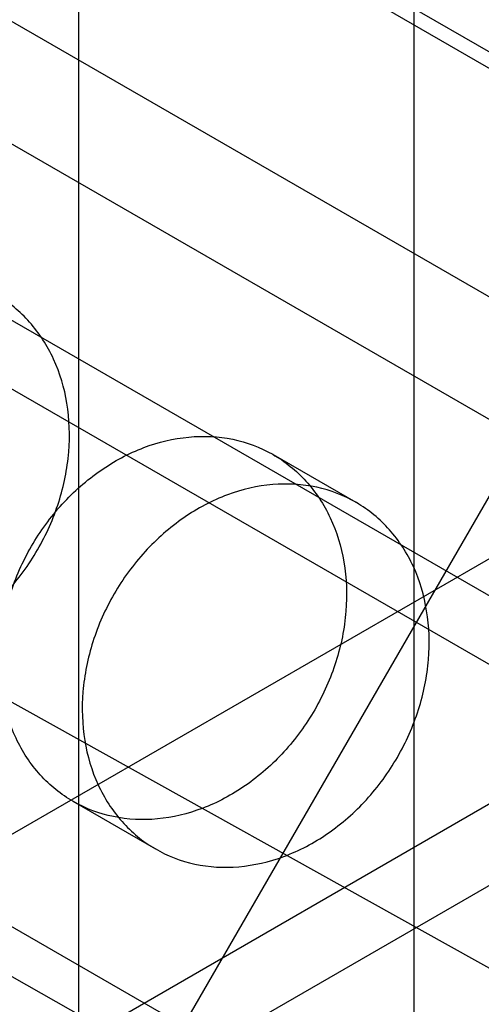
# Model space of a CAD drawing. Header units: millimetres. Extents: x 60 to 337, y 43 to 512.
# Tile 36 of 73: x 153.74 to 158.35, y 211.95 to 221.79. Entities that reach past the tile are written whole.
import ezdxf

# ---------------------------------------------------------------- set-up
doc = ezdxf.new("R2010")
doc.units = ezdxf.units.MM
doc.header["$LTSCALE"] = 36.045028
doc.layers.get('0').update_dxf_attribs({"linetype": 'CONTINUOUS'})

msp = doc.modelspace()

# ---------------------------------------------------------------- linework, layer by layer
at = {"color": 7, "linetype": 'CONTINUOUS'}
for p, q in [((111.5538, 248.5341), (168.1223, 215.874)), ((109.0037, 247.5569), (166.7933, 214.1926)), ((160.6382, 208.7009), (110.3254, 237.7484)), ((130.8406, 237.2353), (161.2803, 219.6613)), ((154.3333, 203.013), (154.3333, 233.7951)), ((157.6807, 229.9288), (157.6807, 200.2639)), ((160.9385, 214.5846), (140.6581, 226.2933)), ((159.1817, 217.3621), (148.7788, 223.3681)), ((159.1817, 214.9126), (148.7788, 220.9186)), ((242.3414, 161.9171), (138.7057, 220.7146)), ((149.3841, 211.1796), (162.112, 218.528)), ((159.2934, 218.5228), (154.8587, 210.8417)), ((156.2756, 217.4436), (157.1006, 216.9672)), ((149.3841, 208.7301), (162.112, 216.0785)), ((153.0311, 215.3231), (165.2599, 208.5052)), ((160.9385, 214.5846), (153.8675, 210.5022)), ((154.2755, 213.9795), (155.1005, 213.5032))]:
    msp.add_line(p, q, dxfattribs=at)
for points, knots in [([(153.9227, 216.4926), (154.0096, 216.6432), (154.1504, 216.9605), (154.252, 217.461), (154.2368, 217.9517), (154.1051, 218.401), (153.8634, 218.7791), (153.5259, 219.0578), (153.1173, 219.2148), (152.6687, 219.2392), (152.2106, 219.1313), (151.7734, 218.8991), (151.3873, 218.5591), (151.1815, 218.2768), (151.0942, 218.1255)], [0, 0, 0, 0, 0.091492, 0.1809, 0.266408, 0.347106, 0.424233, 0.498884, 0.573437, 0.650502, 0.731638, 0.817946, 0.908176, 1, 1, 1, 1]), ([(151.0942, 218.1255), (151.0072, 217.9749), (150.8664, 217.6576), (150.7649, 217.1571), (150.7801, 216.6665), (150.9118, 216.2171), (151.1534, 215.839), (151.491, 215.5603), (151.8996, 215.4033), (152.3482, 215.3789), (152.8063, 215.4868), (153.2434, 215.719), (153.6295, 216.059), (153.8353, 216.3414), (153.9227, 216.4926)], [0, 0, 0, 0, 0.091492, 0.1809, 0.266408, 0.347106, 0.424233, 0.498884, 0.573437, 0.650502, 0.731638, 0.817946, 0.908176, 1, 1, 1, 1]), ([(153.8613, 216.528), (153.9483, 216.6787), (154.1527, 216.9593), (154.5353, 217.2975), (154.9679, 217.5296), (155.4229, 217.6402), (155.8711, 217.62), (156.2813, 217.467), (156.6215, 217.1917), (156.867, 216.8154), (157.0026, 216.3647), (157.0201, 215.87), (156.9187, 215.3656), (156.7771, 215.0463), (156.6898, 214.895)], [0, 0, 0, 0, 0.091492, 0.180901, 0.266409, 0.347108, 0.424235, 0.498886, 0.573439, 0.650503, 0.731639, 0.817946, 0.908177, 1, 1, 1, 1]), ([(157.5148, 214.4187), (157.6018, 214.5694), (157.7426, 214.8867), (157.8441, 215.3871), (157.8289, 215.8778), (157.6972, 216.3271), (157.4556, 216.7052), (157.118, 216.984), (156.7094, 217.1409), (156.2608, 217.1653), (155.8027, 217.0575), (155.3656, 216.8252), (154.9795, 216.4852), (154.7736, 216.2029), (154.6863, 216.0517)], [0, 0, 0, 0, 0.091492, 0.1809, 0.266408, 0.347106, 0.424233, 0.498884, 0.573437, 0.650502, 0.731638, 0.817946, 0.908176, 1, 1, 1, 1]), ([(156.6898, 214.895), (156.6028, 214.7444), (156.3984, 214.4638), (156.0158, 214.1256), (155.5833, 213.8934), (155.1282, 213.7828), (154.68, 213.803), (154.2698, 213.956), (153.9296, 214.2313), (153.6841, 214.6077), (153.5485, 215.0583), (153.531, 215.553), (153.6325, 216.0574), (153.774, 216.3768), (153.8613, 216.528)], [0, 0, 0, 0, 0.091492, 0.180901, 0.266409, 0.347108, 0.424235, 0.498886, 0.573439, 0.650503, 0.731639, 0.817946, 0.908177, 1, 1, 1, 1]), ([(154.6863, 216.0517), (154.5993, 215.901), (154.4586, 215.5837), (154.357, 215.0832), (154.3722, 214.5926), (154.5039, 214.1432), (154.7455, 213.7652), (155.0831, 213.4864), (155.4917, 213.3294), (155.9403, 213.305), (156.3984, 213.4129), (156.8356, 213.6451), (157.2217, 213.9852), (157.4275, 214.2675), (157.5148, 214.4187)], [0, 0, 0, 0, 0.091492, 0.1809, 0.266408, 0.347106, 0.424233, 0.498884, 0.573437, 0.650502, 0.731638, 0.817946, 0.908176, 1, 1, 1, 1])]:
    msp.add_open_spline(points, degree=3, knots=knots, dxfattribs=at)

doc.saveas('drawing.dxf')
